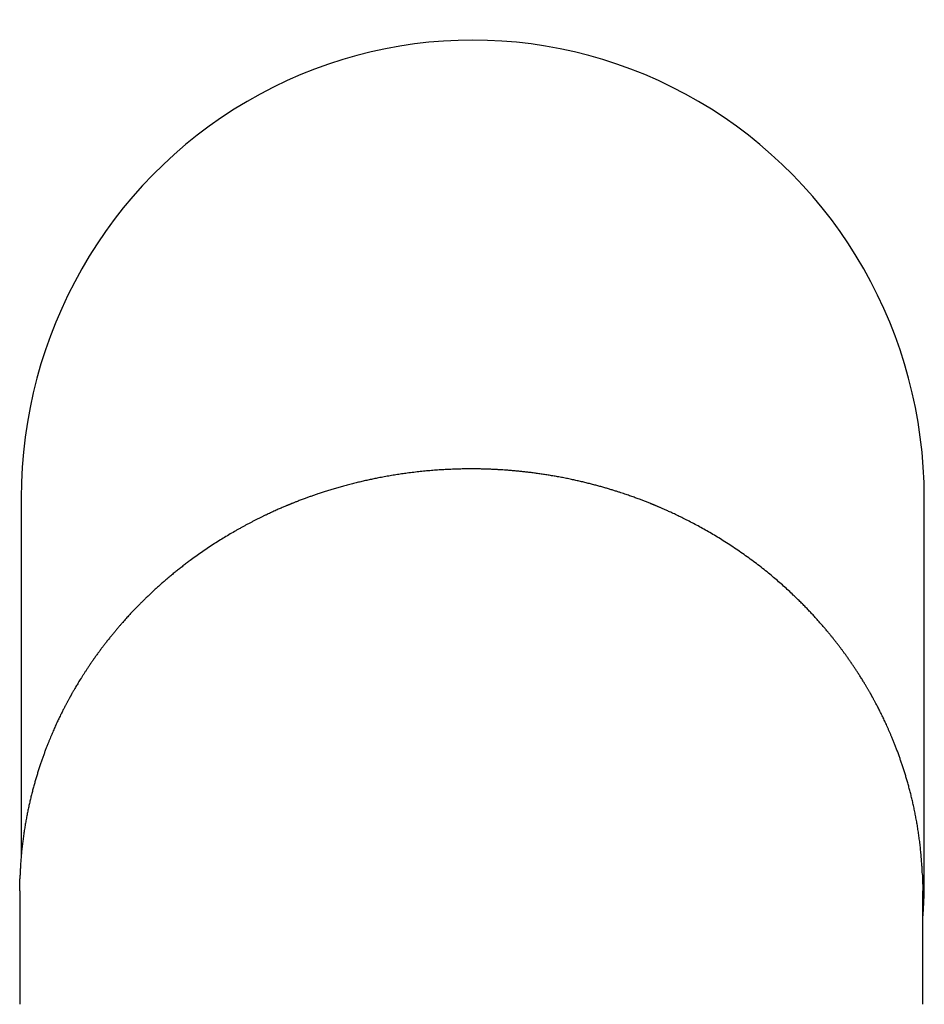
# Model space of a CAD drawing. Header units: millimetres. Extents: x 8 to 536, y 12 to 440.
# Tile 4 of 11: x 259 to 306, y 174 to 225. Entities that reach past the tile are written whole.
import ezdxf

# ---------------------------------------------------------------- set-up
doc = ezdxf.new("R2010")
doc.units = ezdxf.units.MM

msp = doc.modelspace()

# ---------------------------------------------------------------- linework, layer by layer
at = {"color": 7, "linetype": 'Continuous', "lineweight": 30}
for p, q in [((259.291, 200.463), (259.291, 182.043)), ((305.791, 180.633), (305.791, 200.463)), ((259.21, 180.217), (259.21, 174.363)), ((305.71, 174.363), (305.71, 180.217))]:
    msp.add_line(p, q, dxfattribs=at)
msp.add_ellipse((282.541, 200.463), major_axis=(0, -23.573), ratio=0.986286, start_param=1.570796, end_param=4.712389, dxfattribs=at)
for points, knots in [([(305.666, 181.558), (305.659, 181.659), (305.645, 181.861), (305.619, 182.162), (305.588, 182.456), (305.554, 182.745), (305.517, 183.027), (305.477, 183.302), (305.434, 183.569), (305.388, 183.831), (305.34, 184.09), (305.289, 184.344), (305.236, 184.595), (305.18, 184.84), (305.123, 185.08), (305.064, 185.313), (305.004, 185.541), (304.943, 185.764), (304.88, 185.981), (304.817, 186.192), (304.753, 186.397), (304.688, 186.598), (304.624, 186.792), (304.558, 186.981), (304.491, 187.171), (304.422, 187.36), (304.35, 187.549), (304.28, 187.732), (304.209, 187.908), (304.142, 188.073), (304.077, 188.227), (304.016, 188.37), (303.956, 188.508), (303.897, 188.641), (303.839, 188.769), (303.783, 188.89), (303.728, 189.006), (303.675, 189.117), (303.621, 189.23), (303.565, 189.344), (303.508, 189.459), (303.453, 189.567), (303.401, 189.668), (303.352, 189.763), (303.307, 189.848), (303.267, 189.922), (303.232, 189.988), (303.199, 190.048), (303.17, 190.103), (303.144, 190.151), (303.125, 190.185), (303.111, 190.209), (303.104, 190.223), (303.097, 190.235), (303.091, 190.246), (303.083, 190.26), (303.072, 190.279), (303.058, 190.305), (303.04, 190.336), (303.019, 190.374), (302.995, 190.416), (302.967, 190.465), (302.936, 190.519), (302.904, 190.575), (302.87, 190.634), (302.834, 190.694), (302.797, 190.758), (302.756, 190.826), (302.712, 190.898), (302.646, 191.007), (302.558, 191.15), (302.453, 191.317), (302.353, 191.472), (302.259, 191.616), (302.167, 191.755), (302.071, 191.896), (301.972, 192.041), (301.869, 192.187), (301.77, 192.326), (301.674, 192.459), (301.581, 192.585), (301.491, 192.705), (301.405, 192.82), (301.318, 192.932), (301.231, 193.045), (301.14, 193.16), (301.046, 193.277), (300.944, 193.404), (300.832, 193.54), (300.71, 193.686), (300.583, 193.834), (300.451, 193.986), (300.314, 194.142), (300.171, 194.3), (300.023, 194.461), (299.87, 194.624), (299.713, 194.788), (299.552, 194.954), (299.387, 195.119), (299.218, 195.285), (299.023, 195.473), (298.799, 195.682), (298.548, 195.911), (298.293, 196.136), (298.033, 196.357), (297.757, 196.586), (297.463, 196.823), (297.15, 197.065), (296.832, 197.302), (296.511, 197.534), (296.185, 197.76), (295.854, 197.982), (295.53, 198.191), (295.213, 198.388), (294.906, 198.573), (294.599, 198.752), (294.293, 198.924), (293.988, 199.089), (293.7, 199.24), (293.43, 199.378), (293.176, 199.502), (292.924, 199.623), (292.726, 199.715), (292.584, 199.78), (292.497, 199.819), (292.413, 199.856), (292.335, 199.89), (292.263, 199.922), (292.197, 199.95), (292.137, 199.976), (292.083, 199.999), (292.034, 200.02), (291.991, 200.038), (291.954, 200.054), (291.923, 200.067), (291.897, 200.077), (291.879, 200.085), (291.865, 200.091), (291.851, 200.096), (291.832, 200.104), (291.808, 200.114), (291.779, 200.126), (291.745, 200.14), (291.689, 200.162), (291.615, 200.192), (291.524, 200.229), (291.434, 200.264), (291.346, 200.298), (291.261, 200.331), (291.167, 200.366), (291.066, 200.404), (290.957, 200.445), (290.847, 200.484), (290.734, 200.525), (290.617, 200.566), (290.495, 200.609), (290.369, 200.651), (290.237, 200.695), (290.092, 200.743), (289.932, 200.794), (289.756, 200.849), (289.572, 200.905), (289.382, 200.961), (289.183, 201.018), (288.978, 201.075), (288.765, 201.131), (288.545, 201.188), (288.317, 201.245), (288.085, 201.3), (287.854, 201.352), (287.612, 201.405), (287.362, 201.457), (287.103, 201.507), (286.85, 201.554), (286.602, 201.597), (286.357, 201.637), (286.118, 201.674), (285.884, 201.708), (285.657, 201.739), (285.437, 201.766), (285.224, 201.791), (285.019, 201.813), (284.821, 201.833), (284.628, 201.85), (284.441, 201.866), (284.26, 201.88), (284.081, 201.892), (283.898, 201.904), (283.709, 201.914), (283.512, 201.923), (283.296, 201.932), (283.058, 201.939), (282.799, 201.944), (282.535, 201.946), (282.264, 201.946), (281.987, 201.942), (281.704, 201.935), (281.415, 201.924), (281.116, 201.91), (280.806, 201.891), (280.488, 201.868), (280.164, 201.84), (279.836, 201.807), (279.504, 201.77), (279.184, 201.729), (278.876, 201.686), (278.581, 201.641), (278.284, 201.593), (277.983, 201.539), (277.702, 201.486), (277.44, 201.433), (277.198, 201.382), (276.955, 201.328), (276.712, 201.272), (276.463, 201.211), (276.21, 201.147), (275.956, 201.079), (275.708, 201.01), (275.467, 200.941), (275.233, 200.871), (275.005, 200.8), (274.785, 200.729), (274.579, 200.661), (274.386, 200.595), (274.206, 200.532), (274.031, 200.47), (273.882, 200.415), (273.757, 200.368), (273.656, 200.33), (273.56, 200.293), (273.471, 200.258), (273.393, 200.228), (273.326, 200.201), (273.268, 200.178), (273.216, 200.156), (273.168, 200.137), (273.125, 200.119), (273.093, 200.106), (273.071, 200.097), (273.059, 200.092), (273.048, 200.088), (273.036, 200.083), (273.019, 200.076), (272.997, 200.067), (272.969, 200.055), (272.922, 200.035), (272.856, 200.007), (272.769, 199.97), (272.677, 199.93), (272.577, 199.887), (272.471, 199.84), (272.359, 199.79), (272.244, 199.738), (272.127, 199.684), (272.007, 199.628), (271.883, 199.569), (271.753, 199.507), (271.619, 199.441), (271.481, 199.373), (271.341, 199.302), (271.2, 199.229), (271.056, 199.154), (270.912, 199.078), (270.768, 199.001), (270.626, 198.922), (270.484, 198.843), (270.291, 198.734), (270.048, 198.593), (269.757, 198.419), (269.463, 198.237), (269.165, 198.046), (268.864, 197.847), (268.567, 197.644), (268.273, 197.437), (268.018, 197.25), (267.799, 197.086), (267.615, 196.945), (267.433, 196.803), (267.253, 196.659), (267.077, 196.515), (266.905, 196.372), (266.733, 196.226), (266.562, 196.079), (266.393, 195.929), (266.231, 195.783), (266.075, 195.64), (265.926, 195.5), (265.783, 195.364), (265.647, 195.231), (265.517, 195.103), (265.393, 194.978), (265.287, 194.871), (265.199, 194.78), (265.127, 194.705), (265.058, 194.633), (264.99, 194.561), (264.922, 194.488), (264.851, 194.411), (264.773, 194.327), (264.691, 194.236), (264.605, 194.14), (264.516, 194.04), (264.423, 193.934), (264.328, 193.824), (264.226, 193.705), (264.118, 193.576), (264.003, 193.437), (263.886, 193.292), (263.765, 193.141), (263.648, 192.992), (263.536, 192.847), (263.429, 192.706), (263.321, 192.56), (263.21, 192.41), (263.099, 192.255), (262.99, 192.1), (262.886, 191.95), (262.788, 191.807), (262.696, 191.669), (262.609, 191.536), (262.525, 191.407), (262.445, 191.281), (262.368, 191.16), (262.296, 191.044), (262.229, 190.934), (262.167, 190.831), (262.109, 190.734), (262.058, 190.646), (262.012, 190.568), (261.972, 190.499), (261.935, 190.434), (261.905, 190.382), (261.882, 190.341), (261.866, 190.312), (261.851, 190.286), (261.839, 190.264), (261.829, 190.246), (261.821, 190.232), (261.813, 190.218), (261.804, 190.202), (261.793, 190.182), (261.781, 190.159), (261.762, 190.125), (261.736, 190.078), (261.704, 190.018), (261.669, 189.953), (261.634, 189.889), (261.601, 189.826), (261.568, 189.763), (261.533, 189.696), (261.496, 189.623), (261.455, 189.543), (261.411, 189.457), (261.365, 189.365), (261.317, 189.266), (261.268, 189.166), (261.219, 189.064), (261.171, 188.962), (261.121, 188.855), (261.069, 188.743), (261.016, 188.625), (260.963, 188.505), (260.909, 188.382), (260.855, 188.257), (260.801, 188.127), (260.745, 187.993), (260.686, 187.847), (260.624, 187.691), (260.56, 187.524), (260.494, 187.35), (260.429, 187.17), (260.363, 186.985), (260.296, 186.793), (260.23, 186.594), (260.166, 186.393), (260.102, 186.19), (260.041, 185.984), (259.98, 185.772), (259.919, 185.554), (259.86, 185.331), (259.804, 185.107), (259.749, 184.881), (259.698, 184.655), (259.647, 184.423), (259.599, 184.186), (259.552, 183.944), (259.508, 183.697), (259.466, 183.445), (259.426, 183.188), (259.389, 182.925), (259.355, 182.659), (259.324, 182.389), (259.297, 182.116), (259.273, 181.839), (259.26, 181.652), (259.253, 181.558)], [0, 0, 0, 0, 0.004788, 0.009495, 0.014121, 0.018666, 0.023129, 0.027434, 0.03166, 0.035807, 0.039877, 0.043948, 0.047938, 0.051846, 0.055672, 0.059416, 0.06308, 0.066661, 0.070161, 0.073579, 0.076916, 0.080171, 0.083345, 0.086437, 0.089448, 0.092667, 0.095786, 0.098808, 0.101732, 0.104557, 0.107035, 0.109432, 0.111749, 0.113985, 0.116141, 0.118182, 0.120148, 0.122038, 0.123854, 0.125917, 0.127874, 0.129725, 0.13147, 0.133108, 0.134641, 0.135846, 0.136976, 0.138032, 0.139013, 0.139809, 0.140535, 0.140802, 0.141058, 0.141273, 0.141409, 0.141648, 0.141991, 0.142439, 0.142991, 0.143647, 0.144392, 0.145239, 0.146185, 0.147232, 0.148216, 0.149273, 0.150406, 0.151612, 0.152894, 0.154248, 0.157442, 0.160536, 0.163215, 0.165814, 0.168334, 0.170775, 0.173577, 0.176268, 0.178846, 0.181312, 0.183667, 0.18591, 0.188041, 0.190135, 0.19228, 0.194474, 0.19672, 0.199015, 0.201786, 0.204626, 0.207536, 0.210515, 0.213621, 0.216798, 0.220047, 0.223368, 0.226761, 0.230163, 0.233633, 0.237143, 0.24065, 0.245658, 0.250663, 0.255665, 0.260664, 0.265659, 0.271434, 0.277205, 0.282972, 0.288735, 0.294493, 0.300247, 0.305996, 0.31122, 0.316382, 0.321479, 0.326514, 0.331485, 0.336393, 0.340468, 0.344498, 0.348484, 0.352426, 0.353803, 0.355174, 0.356485, 0.357702, 0.358827, 0.35984, 0.360765, 0.361599, 0.362344, 0.363011, 0.363585, 0.364066, 0.364454, 0.36475, 0.364904, 0.365117, 0.365403, 0.365768, 0.366212, 0.366735, 0.367338, 0.368754, 0.370151, 0.371514, 0.372842, 0.374135, 0.375394, 0.377082, 0.378703, 0.380322, 0.382014, 0.383779, 0.385584, 0.38746, 0.389407, 0.391424, 0.393917, 0.396511, 0.399205, 0.401998, 0.404892, 0.407885, 0.410978, 0.414171, 0.417464, 0.42084, 0.424178, 0.42745, 0.431224, 0.434909, 0.438503, 0.442009, 0.445486, 0.44887, 0.452162, 0.455362, 0.458469, 0.461431, 0.464304, 0.467088, 0.469783, 0.472389, 0.474907, 0.477372, 0.479882, 0.482566, 0.485304, 0.488097, 0.491616, 0.495219, 0.498906, 0.502676, 0.50653, 0.510469, 0.514491, 0.518597, 0.522975, 0.527424, 0.531943, 0.536534, 0.541196, 0.54593, 0.550036, 0.554193, 0.558404, 0.562667, 0.566982, 0.57041, 0.573871, 0.577364, 0.580883, 0.584352, 0.588141, 0.591842, 0.595455, 0.59898, 0.602417, 0.605766, 0.609027, 0.6122, 0.614962, 0.617653, 0.620274, 0.622825, 0.624392, 0.62593, 0.627392, 0.628745, 0.629991, 0.630947, 0.631828, 0.632633, 0.633364, 0.63402, 0.634599, 0.63484, 0.635011, 0.635159, 0.635347, 0.635575, 0.635935, 0.636365, 0.636863, 0.638095, 0.639429, 0.640867, 0.642408, 0.644053, 0.645801, 0.647652, 0.649441, 0.651316, 0.653279, 0.655329, 0.657467, 0.659692, 0.661897, 0.664182, 0.666517, 0.668851, 0.671184, 0.673517, 0.675849, 0.67818, 0.683062, 0.687941, 0.692817, 0.698038, 0.703255, 0.708469, 0.71368, 0.718886, 0.722258, 0.725629, 0.728998, 0.732366, 0.735719, 0.738998, 0.742193, 0.745612, 0.748928, 0.752143, 0.755257, 0.758268, 0.761178, 0.763985, 0.76669, 0.769293, 0.771793, 0.773374, 0.774912, 0.776405, 0.777854, 0.779303, 0.780824, 0.782565, 0.784393, 0.786307, 0.788308, 0.790395, 0.792569, 0.794829, 0.797416, 0.800108, 0.802905, 0.805808, 0.808816, 0.811403, 0.814064, 0.816798, 0.819606, 0.822487, 0.825435, 0.828153, 0.830767, 0.833276, 0.835681, 0.83798, 0.840278, 0.84246, 0.844526, 0.846478, 0.848313, 0.850032, 0.851636, 0.852944, 0.854164, 0.855294, 0.856336, 0.856904, 0.85743, 0.857886, 0.85827, 0.858582, 0.858823, 0.859013, 0.859297, 0.859672, 0.86007, 0.860482, 0.861457, 0.862506, 0.863629, 0.864827, 0.865839, 0.866898, 0.868046, 0.869308, 0.870687, 0.872153, 0.87373, 0.875419, 0.87722, 0.878865, 0.880594, 0.882407, 0.884302, 0.886281, 0.888344, 0.890366, 0.892461, 0.894632, 0.896876, 0.899195, 0.901871, 0.904641, 0.907503, 0.910458, 0.913506, 0.916647, 0.919881, 0.923209, 0.926457, 0.92979, 0.933207, 0.936709, 0.940295, 0.943965, 0.947503, 0.951116, 0.954804, 0.958567, 0.962405, 0.966318, 0.970306, 0.974369, 0.978508, 0.982721, 0.986932, 0.991216, 0.995572, 1, 1, 1, 1]), ([(259.253, 181.551), (259.248, 181.475), (259.239, 181.323), (259.228, 181.092), (259.221, 180.929), (259.219, 180.842), (259.219, 180.834)], [0, 0, 0, 0, 0.32286, 0.644615, 0.965486, 1, 1, 1, 1]), ([(305.693, 181.056), (305.693, 181.068), (305.689, 181.158), (305.681, 181.323), (305.672, 181.475), (305.667, 181.551)], [0, 0, 0, 0, 0.070116, 0.534261, 1, 1, 1, 1]), ([(259.21, 180.217), (259.21, 180.248), (259.21, 180.364), (259.213, 180.562), (259.216, 180.737), (259.219, 180.826), (259.219, 180.833)], [0, 0, 0, 0, 0.148377, 0.556822, 0.965795, 1, 1, 1, 1]), ([(305.694, 181.03), (305.694, 181.03), (305.698, 180.943), (305.703, 180.767), (305.708, 180.501), (305.71, 180.318), (305.71, 180.222), (305.71, 180.217)], [0, 0, 0, 0, 0.000787, 0.328311, 0.655006, 0.981148, 1, 1, 1, 1]), ([(305.71, 178.736), (305.711, 178.746), (305.717, 178.818), (305.727, 178.951), (305.74, 179.134), (305.751, 179.315), (305.761, 179.494), (305.768, 179.653), (305.774, 179.789), (305.778, 179.903), (305.781, 180.01), (305.784, 180.113), (305.785, 180.205), (305.787, 180.288), (305.788, 180.361), (305.788, 180.42), (305.789, 180.465), (305.789, 180.498), (305.79, 180.537), (305.791, 180.583), (305.791, 180.616), (305.791, 180.633)], [0, 0, 0, 0, 0.0163, 0.113838, 0.210437, 0.306096, 0.400816, 0.494166, 0.556642, 0.616293, 0.673117, 0.727115, 0.778287, 0.818771, 0.857292, 0.893851, 0.911407, 0.928753, 0.946134, 0.972611, 1, 1, 1, 1])]:
    msp.add_open_spline(points, degree=3, knots=knots, dxfattribs=at)

doc.saveas('drawing.dxf')
